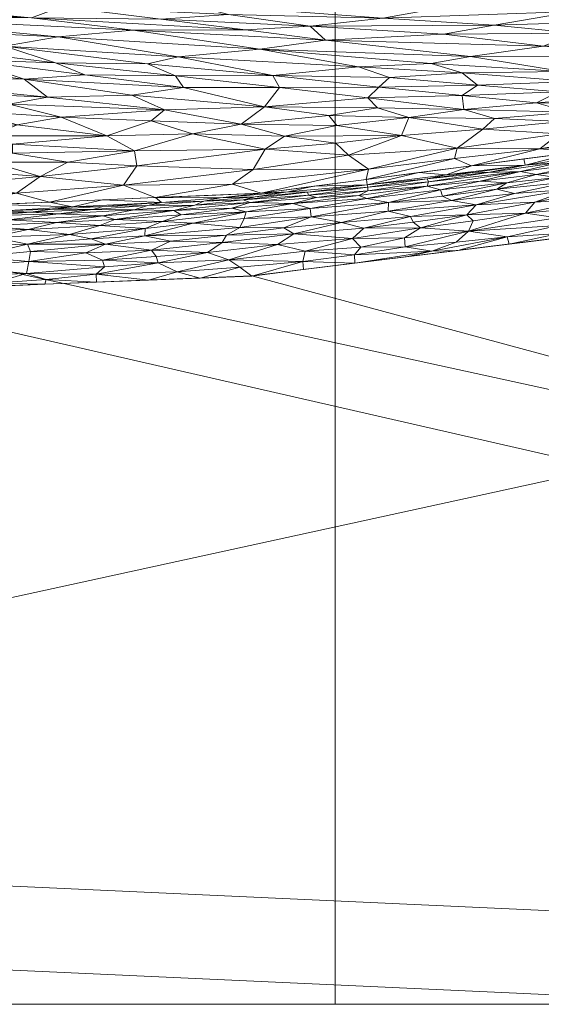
# Model space of a CAD drawing. Header units: millimetres. Extents: x -225 to 225, y 0 to 300.
# Tile 53 of 125: x 13 to 50, y 0 to 69. Entities that reach past the tile are written whole.
import ezdxf

# ---------------------------------------------------------------- set-up
doc = ezdxf.new("R2010")
doc.units = ezdxf.units.MM
doc.layers.add('A-GENM', color=13, linetype='Continuous')

# ---------------------------------------------------------------- blocks, each defined once
blk = doc.blocks.new('MODEL_CLU032I0-1CAAULW00 - MODEL_CLU032I0-1CAAULW00-465174-Preview')
at = {"layer": 'A-GENM', "lineweight": 9}
mesh = blk.add_polyface(dxfattribs=at)
corners = [(224.818, 0, -6.347), (220.486, 0, -31.518), (210.918, 0, -55.201), (197.071, 0, -76.685), (179.886, 0, -95.612), (160.107, 0, -111.809), (138.272, 0, -125.122), (114.804, 0, -135.296), (90.097, 0, -141.905), (64.693, 0, -144.291), (-64.693, 0, -144.291), (-90.104, 0, -141.904), (-114.798, 0, -135.298), (-138.266, 0, -125.125), (-160.108, 0, -111.809), (-179.897, 0, -95.602), (-197.082, 0, -76.671), (-210.922, 0, -55.193), (-220.486, 0, -31.518), (-224.818, 0, -6.347), (-224.736, 0, -4.957), (-224.336, 0, -3.624), (-223.638, 0, -2.417), (-222.681, 0, -1.403), (-221.515, 0, -0.637), (-220.205, 0, -0.16), (-218.828, 0), (218.828, 0), (220.211, 0, -0.162), (221.519, 0, -0.639), (222.683, 0, -1.405), (223.64, 0, -2.419), (224.337, 0, -3.628), (224.737, 0, -4.963)]
mesh.append_faces([[corners[k] for k in face] for face in [(21, 26, 19, 20), (0, 27, 32, 33), (9, 27, 7, 8)]], dxfattribs={"vtx0": -1, "vtx1": -1})
mesh.append_faces([[corners[k] for k in face] for face in [(26, 14, 15), (10, 26, 27, 9), (27, 6, 7)]], dxfattribs={"vtx0": -1, "vtx2": -1})
mesh.append_faces([[corners[k] for k in face] for face in [(26, 21, 22, 23), (26, 12, 13, 14), (27, 30, 31, 32), (27, 0, 1, 2), (27, 2, 3, 4), (27, 4, 5, 6)]], dxfattribs={"vtx0": -1, "vtx3": -1})
mesh.append_faces([[corners[k] for k in face] for face in [(18, 19, 26, 17), (16, 17, 26, 15)]], dxfattribs={"vtx1": -1, "vtx2": -1})
mesh.append_faces([[corners[k] for k in face] for face in [(24, 25, 26, 23)]], dxfattribs={"vtx2": -1})
mesh.append_faces([[corners[k] for k in face] for face in [(10, 11, 12, 26)]], dxfattribs={"vtx2": -1, "vtx3": -1})
mesh.append_faces([[corners[k] for k in face] for face in [(27, 28, 29, 30)]], dxfattribs={"vtx3": -1})
mesh = blk.add_polyface(dxfattribs=at)
corners = [(218.828, 0), (-218.828, 0), (-218.82, -12.417, -0.414), (-218.814, -24.835, -0.828), (-216.333, -95.635, -3.188), (-213.926, -166.437, -5.548), (-213.909, -166.78, -5.559), (-213.889, -167.123, -5.571), (-212.397, -177.134, -5.904), (-209.488, -186.834, -6.228), (-205.487, -196.14, -6.538), (-200.61, -205.02, -6.834), (-195.003, -213.46, -7.115), (-188.777, -221.454, -7.382), (-182.013, -229, -7.633), (-174.782, -236.1, -7.87), (-167.177, -242.797, -8.093), (-166.192, -243.471, -8.116), (-165.263, -244.22, -8.141), (-164.625, -244.727, -8.158), (-163.992, -245.226, -8.174), (-131.353, -265.95, -8.865), (-95.504, -280.49, -9.35), (-57.855, -289.446, -9.648), (-19.368, -293.577, -9.786), (19.345, -293.578, -9.786), (57.833, -289.449, -9.648), (95.484, -280.496, -9.35), (131.335, -265.959, -8.865), (163.975, -245.244, -8.175), (165.291, -244.193, -8.14), (166.641, -243.158, -8.105), (167.597, -242.378, -8.079), (168.543, -241.588, -8.053), (175.907, -235.052, -7.835), (182.873, -228.095, -7.603), (189.391, -220.716, -7.357), (195.395, -212.914, -7.097), (200.808, -204.692, -6.823), (205.529, -196.055, -6.535), (209.421, -187.016, -6.234), (212.288, -177.603, -5.92), (213.835, -167.891, -5.596), (213.887, -167.158, -5.572), (213.925, -166.42, -5.547), (213.954, -165.617, -5.521), (213.98, -164.813, -5.494), (215.162, -129.818, -4.327), (216.361, -94.823, -3.161), (217.578, -59.828, -1.994), (218.814, -24.835, -0.828), (218.82, -12.417, -0.414), (0, -50.037, -1.668), (29.152, -51.205, -1.707), (58.105, -54.794, -1.826), (86.604, -61.031, -2.034), (114.259, -70.319, -2.344), (140.394, -83.275, -2.776), (163.807, -100.667, -3.356), (182.438, -123.099, -4.103), (193.382, -150.121, -5.004), (193.324, -179.269, -5.976), (182.157, -206.198, -6.873), (163.267, -228.413, -7.614), (139.879, -245.839, -8.195), (113.918, -259.141, -8.638), (86.439, -268.937, -8.965), (58.053, -275.669, -9.189), (29.146, -279.615, -9.32), (0, -280.917, -9.364), (-29.146, -279.615, -9.32), (-58.053, -275.669, -9.189), (-86.439, -268.937, -8.965), (-113.918, -259.141, -8.638), (-139.878, -245.839, -8.195), (-163.267, -228.413, -7.614), (-182.157, -206.198, -6.873), (-193.324, -179.269, -5.976), (-193.382, -150.121, -5.004), (-182.438, -123.1, -4.103), (-163.807, -100.667, -3.356), (-140.394, -83.275, -2.776), (-114.259, -70.32, -2.344), (-86.604, -61.031, -2.034), (-58.105, -54.794, -1.826), (-29.152, -51.205, -1.707), (172.5, -51.99, -1.733), (167.374, -64.358, -2.145), (155, -69.481, -2.316), (142.626, -64.358, -2.145), (137.5, -51.99, -1.733), (142.626, -39.623, -1.321), (155, -34.5, -1.15), (167.374, -39.623, -1.321)]
mesh.append_faces([[corners[k] for k in face] for face in [(83, 1, 82), (2, 82, 1), (55, 91, 54), (82, 3, 81), (90, 56, 89), (89, 57, 88), (49, 87, 48), (86, 50, 93), (58, 88, 57), (92, 53, 91), (44, 61, 43), (76, 14, 75), (14, 76, 13), (16, 75, 15), (75, 20, 74), (74, 21, 73), (21, 74, 20), (19, 75, 18), (70, 24, 69), (34, 63, 33), (35, 63, 34), (32, 63, 31), (25, 69, 24), (29, 64, 28), (65, 28, 64)]], dxfattribs={"vtx0": -1, "vtx1": -1})
mesh.append_faces([[corners[k] for k in face] for face in [(92, 0, 53)]], dxfattribs={"vtx0": -1, "vtx1": -1, "vtx2": -1})
mesh.append_faces([[corners[k] for k in face] for face in [(82, 2, 3), (1, 84, 85), (0, 52, 53), (90, 55, 56), (52, 0, 1), (55, 90, 91), (77, 6, 7), (77, 7, 8), (3, 80, 81), (86, 49, 50), (49, 86, 87), (0, 92, 93), (47, 59, 60, 46), (61, 44, 45), (76, 11, 12), (11, 76, 77), (76, 12, 13), (75, 14, 15), (75, 17, 18), (73, 21, 22), (23, 71, 72, 22), (35, 62, 63), (63, 32, 33), (63, 30, 31), (62, 36, 37), (62, 35, 36), (38, 61, 62), (25, 68, 69), (66, 26, 27), (63, 29, 30), (29, 63, 64), (65, 27, 28), (27, 65, 66)]], dxfattribs={"vtx0": -1, "vtx2": -1})
mesh.append_faces([[corners[k] for k in face] for face in [(83, 84, 1), (85, 52, 1), (53, 54, 91), (77, 78, 5), (5, 6, 77), (79, 80, 4), (8, 9, 77), (3, 4, 80), (87, 88, 58), (56, 57, 89), (51, 0, 93), (50, 51, 93), (41, 42, 61, 40), (60, 61, 45), (42, 43, 61), (47, 48, 59), (45, 46, 60), (10, 11, 77), (16, 17, 75), (19, 20, 75), (70, 71, 23), (23, 24, 70), (72, 73, 22), (39, 40, 61), (38, 39, 61), (37, 38, 62), (67, 68, 26), (66, 67, 26), (25, 26, 68), (9, 10, 77)]], dxfattribs={"vtx1": -1, "vtx2": -1})
mesh.append_faces([[corners[k] for k in face] for face in [(58, 59, 48, 87)]], dxfattribs={"vtx1": -1, "vtx2": -1, "vtx3": -1})
mesh.append_faces([[corners[k] for k in face] for face in [(4, 5, 78, 79)]], dxfattribs={"vtx1": -1, "vtx3": -1})
mesh = blk.add_polyface(dxfattribs=at)
corners = [(64.693, -11.811, -144.291), (64.693, -40.034, -144.291), (64.693, -68.256, -144.291), (64.693, -96.58, -144.291), (64.692, -125.224, -144.291), (52.823, -152.341, -144.291), (26.81, -162.21, -144.291), (-1.348, -163.96, -144.291), (-29.49, -161.746, -144.291), (-55.029, -150.431, -144.291), (-64.693, -124.703, -144.291), (-64.693, -96.479, -144.291), (-64.693, -68.257, -144.291), (-64.693, -40.034, -144.291), (-64.693, -11.811, -144.291), (-64.693, -5.905, -144.291), (-64.693, 0, -144.291), (64.693, 0, -144.291), (64.693, -5.905, -144.291)]
mesh.append_faces([[corners[k] for k in face] for face in [(18, 16, 17)]], dxfattribs={"vtx0": -1})
mesh.append_faces([[corners[k] for k in face] for face in [(11, 2, 3, 7)]], dxfattribs={"vtx0": -1, "vtx2": -1, "vtx3": -1})
mesh.append_faces([[corners[k] for k in face] for face in [(0, 13, 14, 15), (13, 0, 1, 2)]], dxfattribs={"vtx0": -1, "vtx3": -1})
mesh.append_faces([[corners[k] for k in face] for face in [(12, 13, 2, 11), (7, 8, 11), (6, 7, 3)]], dxfattribs={"vtx1": -1, "vtx2": -1})
mesh.append_faces([[corners[k] for k in face] for face in [(15, 16, 18, 0)]], dxfattribs={"vtx1": -1, "vtx3": -1})
mesh.append_faces([[corners[k] for k in face] for face in [(4, 5, 6, 3)]], dxfattribs={"vtx2": -1})
mesh.append_faces([[corners[k] for k in face] for face in [(8, 9, 10, 11)]], dxfattribs={"vtx3": -1})
mesh = blk.add_polyface(dxfattribs=at)
corners = [(-35, -125, -144.291), (35, -125, -144.291), (35, 0, -144.291), (-35, 0, -144.291)]
mesh.append_faces([[corners[k] for k in face] for face in [(0, 1, 2, 3)]])
mesh = blk.add_polyface(dxfattribs=at)
corners = [(-35, 0, -171.899), (35, 0, -171.899), (35, -125, -176.024), (-35, -125, -176.024)]
mesh.append_faces([[corners[k] for k in face] for face in [(0, 1, 2, 3)]])
mesh = blk.add_polyface(dxfattribs=at)
corners = [(-35, 0, -144.291), (35, 0, -144.291), (35, 0, -171.899), (-35, 0, -171.899)]
mesh.append_faces([[corners[k] for k in face] for face in [(0, 1, 2, 3)]])
mesh = blk.add_polyface(dxfattribs=at)
corners = [(-35, 0, -171.899), (-35, -125, -176.024), (-35, -125, -144.291), (-35, 0, -144.291)]
mesh.append_faces([[corners[k] for k in face] for face in [(0, 1, 2, 3)]])
mesh = blk.add_polyface(dxfattribs=at)
corners = [(-13.41, -54.467, -3.576), (-15.402, -54.969, -4.084), (-10.281, -54.724, -3.994), (-13.369, -53.437, -2.699), (-10.849, -53.935, -3.142), (-6.541, -53.244, -2.689), (-13.443, -52.23, -2.07), (-18.628, -52.325, -2.028), (-17.475, -52.832, -2.26), (-8.311, -51.876, -1.991), (-8, -51.188, -1.802), (-13.278, -51.368, -1.813), (-15.543, -55.567, -5.053), (-12.033, -55.161, -4.552), (-18.659, -55.436, -4.55), (-10.316, -55.432, -5.157), (-13.601, -55.696, -5.529), (-17.956, -55.868, -5.487), (-9.587, -52.559, -2.26), (-9.826, -54.389, -3.612), (-11.651, -55.791, -6.016), (-15.123, -55.896, -5.937), (-16.526, -56.075, -6.388), (-10.031, -55.609, -5.603), (-11.177, -56.241, -6.827), (-14.902, -56.398, -6.85), (-6.342, -55.72, -6.238), (-14.677, -50.959, -1.732), (-10.927, -50.692, -1.71), (-18.771, -51.845, -1.878), (-6.314, -54.928, -4.406), (-16.326, -54.123, -3.134), (-18.45, -54.756, -3.657), (-13.582, -52.921, -2.384), (-5.534, -53.805, -3.128), (-18.836, -53.44, -2.554), (-7.288, -50.329, -1.678), (-10.932, -50.474, -1.682), (-18.19, -51.332, -1.771), (-6.053, -55.552, -5.688), (-17.828, -53.813, -2.835), (-6.782, -54.659, -4.014), (-14.576, -50.62, -1.687), (-18.22, -50.766, -1.692)]
mesh.append_faces([[corners[k] for k in face] for face in [(24, 22, 25), (42, 28, 37), (43, 27, 42)]], dxfattribs={"vtx0": -1, "vtx1": -1})
mesh.append_faces([[corners[k] for k in face] for face in [(0, 1, 2), (3, 4, 5), (6, 7, 8), (9, 10, 11), (12, 13, 14), (13, 2, 1), (15, 12, 16), (16, 12, 17), (18, 3, 5), (13, 1, 14), (0, 2, 19), (20, 21, 22), (15, 16, 23), (24, 26, 20), (27, 11, 28), (6, 11, 29), (12, 15, 13), (15, 30, 13), (30, 2, 13), (19, 4, 0), (31, 0, 4), (32, 1, 0), (3, 31, 4), (33, 3, 18), (19, 34, 4), (31, 32, 0), (22, 24, 20), (16, 21, 20), (23, 16, 20), (33, 35, 3), (8, 33, 6), (9, 6, 18), (11, 10, 28), (27, 38, 11), (9, 11, 6), (20, 39, 23), (39, 15, 23), (3, 40, 31), (17, 21, 16), (41, 19, 2), (6, 33, 18), (28, 42, 27)]], dxfattribs={"vtx0": -1, "vtx1": -1, "vtx2": -1})
mesh.append_faces([[corners[k] for k in face] for face in [(28, 36, 37)]], dxfattribs={"vtx0": -1, "vtx2": -1})
mesh = blk.add_polyface(dxfattribs=at)
corners = [(-32.771, -51.651, -1.722), (-36.39, -52.099, -1.737), (-32.722, -52.222, -1.783), (-37.029, -54.561, -2.432), (-35.449, -54.976, -2.774), (-32.087, -54.165, -2.462), (-38.741, -55.753, -3.108), (-40.303, -55.385, -2.718), (-37.264, -57.624, -6.347), (-33.05, -57.109, -5.986), (-37.312, -57.443, -5.72), (-33.239, -55.94, -3.822), (-33.307, -55.358, -3.225), (-38.75, -56.361, -3.681), (-37.238, -56.646, -4.225), (-32.887, -52.954, -1.938), (-27.534, -52.33, -1.877), (-39.933, -53.243, -1.859), (-36.805, -53.232, -1.923), (-36.376, -52.698, -1.815), (-32.028, -56.299, -4.446), (-33.128, -56.888, -5.36), (-40.897, -58.474, -7.125), (-37.199, -57.992, -7.064), (-33.502, -57.51, -7.003), (-31.673, -57.111, -6.483), (-30.942, -53.418, -2.15), (-36.214, -53.847, -2.139), (-31.396, -54.586, -2.756), (-41.016, -54.599, -2.252), (-28.294, -54.622, -2.961), (-28.595, -55.236, -3.482), (-37.302, -57.18, -5.1), (-33.703, -56.712, -4.885), (-36.661, -56.868, -4.649), (-28.748, -55.708, -4.004), (-29.031, -56.37, -5.006), (-28.53, -56.55, -5.497), (-41.485, -58.028, -6.092), (-41.477, -57.508, -4.846), (-29.805, -57.028, -6.943), (-29.373, -56.78, -5.96), (-39.894, -53.897, -2.03), (-41.799, -52.954, -1.786), (-29.152, -51.203, -1.707)]
mesh.append_faces([[corners[k] for k in face] for face in [(3, 4, 5), (6, 4, 7), (8, 9, 10), (3, 7, 4), (11, 12, 13), (13, 14, 11), (2, 15, 16), (17, 18, 19), (11, 14, 20), (10, 9, 21), (24, 25, 8), (19, 18, 15), (26, 15, 27), (27, 3, 5), (27, 5, 26), (28, 5, 4), (4, 6, 12), (29, 3, 27), (12, 30, 28), (13, 12, 6), (31, 12, 11), (32, 21, 33), (33, 34, 32), (18, 27, 15), (11, 20, 35), (20, 33, 36), (10, 21, 32), (9, 37, 21), (10, 38, 8), (39, 32, 34), (8, 25, 9), (9, 25, 41), (36, 33, 21), (34, 20, 14), (20, 34, 33), (39, 34, 14), (27, 18, 42), (19, 15, 2), (1, 19, 2), (43, 19, 1), (12, 28, 4)]], dxfattribs={"vtx0": -1, "vtx1": -1, "vtx2": -1})
mesh.append_faces([[corners[k] for k in face] for face in [(8, 23, 24), (25, 24, 40), (2, 44, 0)]], dxfattribs={"vtx0": -1, "vtx2": -1})
mesh.append_faces([[corners[k] for k in face] for face in [(0, 1, 2), (22, 23, 8)]], dxfattribs={"vtx1": -1, "vtx2": -1})
mesh = blk.add_polyface(dxfattribs=at)
corners = [(-32.887, -52.954, -1.938), (-30.942, -53.418, -2.15), (-27.534, -52.33, -1.877), (-27.065, -53.558, -2.346), (-32.087, -54.165, -2.462), (-26.912, -56.71, -6.434), (-25.76, -56.464, -5.836), (-29.373, -56.78, -5.96), (-28.53, -56.55, -5.497), (-25.142, -56.174, -5.203), (-27.732, -55.97, -4.483), (-23.658, -55.813, -4.699), (-24.178, -55.505, -4.172), (-33.307, -55.358, -3.225), (-28.595, -55.236, -3.482), (-28.294, -54.622, -2.961), (-27.356, -54.082, -2.632), (-31.396, -54.586, -2.756), (-26.015, -52.847, -2.067), (-28.305, -51.828, -1.768), (-32.722, -52.222, -1.783), (-23.882, -51.497, -1.756), (-22.558, -52.133, -1.905), (-25.008, -54.912, -3.418), (-28.748, -55.708, -4.004), (-22.838, -55.044, -3.705), (-29.031, -56.37, -5.006), (-33.128, -56.888, -5.36), (-22.792, -56.374, -6.215), (-22.076, -53.018, -2.238), (-23.43, -53.649, -2.527), (-25.508, -51.057, -1.702), (-29.152, -51.203, -1.707), (-33.239, -55.94, -3.822), (-32.028, -56.299, -4.446), (-21.805, -56.163, -5.716), (-33.05, -57.109, -5.986), (-31.673, -57.111, -6.483), (-29.805, -57.028, -6.943), (-26.079, -56.871, -6.919), (-22.354, -56.713, -6.896), (-21.614, -54.038, -2.855), (-21.864, -50.911, -1.697)]
mesh.append_faces([[corners[k] for k in face] for face in [(0, 1, 2), (3, 1, 4), (5, 6, 7), (8, 6, 9), (10, 11, 12), (13, 14, 15), (16, 4, 17), (1, 18, 2), (2, 19, 20), (21, 19, 2), (2, 18, 22), (23, 24, 25), (25, 24, 12), (26, 27, 8), (6, 5, 28), (6, 8, 7), (22, 21, 2), (1, 3, 18), (29, 18, 3), (30, 29, 3), (14, 33, 24), (15, 14, 23), (24, 10, 12), (10, 24, 34), (34, 26, 10), (26, 9, 11), (26, 11, 10), (8, 9, 26), (35, 9, 6), (7, 8, 36), (37, 38, 5), (5, 7, 37), (28, 5, 40), (3, 16, 30), (15, 23, 41), (41, 30, 16), (4, 16, 3), (41, 16, 15), (24, 23, 14), (16, 17, 15), (31, 19, 21), (32, 20, 19)]], dxfattribs={"vtx0": -1, "vtx1": -1, "vtx2": -1})
mesh.append_faces([[corners[k] for k in face] for face in [(21, 42, 31)]], dxfattribs={"vtx0": -1, "vtx2": -1})
mesh.append_faces([[corners[k] for k in face] for face in [(31, 32, 19), (39, 40, 5, 38)]], dxfattribs={"vtx1": -1, "vtx2": -1})
mesh = blk.add_polyface(dxfattribs=at)
corners = [(-23.658, -55.813, -4.699), (-18.659, -55.436, -4.55), (-19.512, -55.169, -4.091), (-18.628, -52.325, -2.028), (-22.558, -52.133, -1.905), (-22.41, -52.585, -2.052), (-18.19, -51.332, -1.771), (-18.22, -50.766, -1.692), (-21.864, -50.911, -1.697), (-22.076, -53.018, -2.238), (-23.43, -53.649, -2.527), (-18.836, -53.44, -2.554), (-16.326, -54.123, -3.134), (-21.643, -54.549, -3.273), (-18.45, -54.756, -3.657), (-17.475, -52.832, -2.26), (-15.402, -54.969, -4.084), (-17.828, -53.813, -2.835), (-13.369, -53.437, -2.699), (-22.792, -56.374, -6.215), (-18.628, -56.556, -6.873), (-16.526, -56.075, -6.388), (-21.805, -56.163, -5.716), (-25.76, -56.464, -5.836), (-25.142, -56.174, -5.203), (-20.858, -55.863, -5.117), (-21.614, -54.038, -2.855), (-26.015, -52.847, -2.067), (-18.771, -51.845, -1.878), (-14.677, -50.959, -1.732), (-23.882, -51.497, -1.756), (-15.543, -55.567, -5.053), (-17.956, -55.868, -5.487), (-22.838, -55.044, -3.705), (-18.656, -56.081, -6.008), (-15.123, -55.896, -5.937), (-13.278, -51.368, -1.813), (-25.008, -54.912, -3.418), (-24.178, -55.505, -4.172), (-22.354, -56.713, -6.896), (-14.902, -56.398, -6.85), (-13.443, -52.23, -2.07), (-13.582, -52.921, -2.384)]
mesh.append_faces([[corners[k] for k in face] for face in [(20, 19, 39)]], dxfattribs={"vtx0": -1, "vtx1": -1})
mesh.append_faces([[corners[k] for k in face] for face in [(0, 1, 2), (3, 4, 5), (9, 10, 11), (12, 13, 14), (15, 3, 9), (2, 1, 16), (11, 17, 18), (19, 20, 21), (19, 22, 23), (24, 25, 0), (26, 11, 10), (27, 5, 4), (15, 9, 11), (3, 28, 4), (29, 7, 6), (6, 30, 4), (1, 0, 25), (31, 1, 25), (16, 14, 2), (25, 22, 32), (26, 17, 11), (33, 14, 13), (22, 19, 34), (32, 22, 34), (24, 22, 25), (25, 32, 31), (35, 32, 34), (17, 13, 12), (36, 6, 28), (37, 33, 13), (2, 33, 38), (37, 13, 26), (33, 2, 14), (0, 2, 38), (13, 17, 26), (21, 35, 34), (21, 34, 19), (6, 8, 30), (27, 9, 5), (3, 5, 9), (28, 3, 41), (6, 4, 28), (11, 42, 15)]], dxfattribs={"vtx0": -1, "vtx1": -1, "vtx2": -1})
mesh.append_faces([[corners[k] for k in face] for face in [(6, 7, 8)]], dxfattribs={"vtx0": -1, "vtx2": -1})
mesh.append_faces([[corners[k] for k in face] for face in [(20, 40, 21)]], dxfattribs={"vtx1": -1, "vtx2": -1})
mesh = blk.add_polyface(dxfattribs=at)
corners = [(-41.574, -57.815, -5.456), (-41.477, -57.508, -4.846), (-48.044, -58.554, -5.264), (-43.188, -56.516, -3.336), (-38.741, -55.753, -3.108), (-44.928, -56.201, -2.91), (-48.363, -58.998, -6.424), (-44.594, -58.957, -7.185), (-42.806, -58.316, -6.634), (-43.518, -53.581, -1.856), (-44.392, -54.365, -2.026), (-39.933, -53.243, -1.859), (-47.633, -56.993, -3.264), (-37.264, -57.624, -6.347), (-41.485, -58.028, -6.092), (-41.016, -54.599, -2.252), (-39.894, -53.897, -2.03), (-40.009, -52.548, -1.752), (-41.799, -52.954, -1.786), (-36.39, -52.099, -1.737), (-36.805, -53.232, -1.923), (-37.312, -57.443, -5.72), (-45.76, -58.479, -5.839), (-40.303, -55.385, -2.718), (-40.498, -54.978, -2.464), (-44.261, -55.499, -2.516), (-37.029, -54.561, -2.432), (-36.214, -53.847, -2.139), (-44.708, -55.085, -2.283), (-38.75, -56.361, -3.681), (-42.566, -56.827, -3.722), (-46.371, -57.303, -3.727), (-37.238, -56.646, -4.225), (-42.414, -57.261, -4.282), (-45.2, -57.861, -4.673), (-37.302, -57.18, -5.1), (-40.897, -58.474, -7.125), (-44.869, -58.497, -6.285), (-47.081, -57.763, -4.169), (-43.629, -52.996, -1.767), (-47.099, -53.957, -1.856), (-36.376, -52.698, -1.815)]
mesh.append_faces([[corners[k] for k in face] for face in [(17, 18, 19)]], dxfattribs={"vtx0": -1, "vtx1": -1})
mesh.append_faces([[corners[k] for k in face] for face in [(0, 1, 2), (3, 4, 5), (6, 7, 8), (9, 10, 11), (12, 3, 5), (8, 13, 14), (15, 16, 10), (18, 9, 11), (11, 16, 20), (0, 14, 21), (14, 0, 22), (23, 24, 25), (26, 24, 23), (16, 15, 27), (5, 23, 25), (23, 5, 4), (25, 15, 28), (29, 4, 3), (30, 3, 31), (32, 29, 33), (3, 30, 29), (34, 2, 1), (1, 32, 33), (11, 10, 16), (0, 21, 35), (1, 0, 35), (0, 2, 22), (1, 33, 34), (13, 8, 36), (37, 8, 14), (38, 34, 33), (22, 37, 14), (30, 38, 33), (38, 30, 31), (33, 29, 30), (18, 39, 40), (41, 18, 11), (18, 40, 9), (10, 9, 40), (26, 15, 24), (25, 24, 15), (15, 10, 28)]], dxfattribs={"vtx0": -1, "vtx1": -1, "vtx2": -1})
mesh.append_faces([[corners[k] for k in face] for face in [(8, 7, 36)]], dxfattribs={"vtx0": -1, "vtx2": -1})
mesh.append_faces([[corners[k] for k in face] for face in [(17, 39, 18)]], dxfattribs={"vtx1": -1, "vtx2": -1})
mesh = blk.add_polyface(dxfattribs=at)
corners = [(-46.371, -57.303, -3.727), (-51.535, -57.817, -3.527), (-50.6, -58.12, -4.006), (-47.099, -53.957, -1.856), (-43.629, -52.996, -1.767), (-47.248, -53.445, -1.781), (-43.188, -56.516, -3.336), (-47.633, -56.993, -3.264), (-55.057, -58.691, -3.892), (-54.014, -58.938, -4.418), (-49.158, -58.337, -4.588), (-53.027, -59.18, -5.072), (-48.044, -58.554, -5.264), (-48.39, -55.617, -2.318), (-53.311, -56.653, -2.495), (-49.056, -56.389, -2.683), (-51.989, -59.921, -7.307), (-48.363, -58.998, -6.424), (-53.148, -59.711, -6.468), (-45.76, -58.479, -5.839), (-50.895, -59.201, -5.867), (-50.755, -54.187, -1.831), (-54.486, -54.341, -1.811), (-54.376, -55.019, -1.892), (-50.713, -54.743, -1.928), (-44.392, -54.365, -2.026), (-50.867, -53.893, -1.796), (-50.657, -55.298, -2.08), (-51.615, -57.32, -3.082), (-44.928, -56.201, -2.91), (-44.261, -55.499, -2.516), (-44.708, -55.085, -2.283), (-55.59, -57.688, -2.917), (-55.516, -56.333, -2.206), (-52.004, -55.982, -2.266), (-47.081, -57.763, -4.169), (-55.862, -58.268, -3.339), (-56.359, -55.877, -2.02), (-44.869, -58.497, -6.285), (-42.806, -58.316, -6.634), (-45.2, -57.861, -4.673), (-48.291, -59.439, -7.246), (-44.594, -58.957, -7.185)]
mesh.append_faces([[corners[k] for k in face] for face in [(26, 21, 5)]], dxfattribs={"vtx0": -1, "vtx1": -1})
mesh.append_faces([[corners[k] for k in face] for face in [(0, 1, 2), (6, 7, 0), (1, 8, 2), (8, 9, 2), (10, 11, 12), (13, 14, 15), (2, 9, 10), (16, 17, 18), (19, 20, 17), (18, 17, 20), (21, 22, 23), (3, 24, 25), (25, 24, 27), (13, 25, 27), (28, 29, 15), (30, 31, 13), (15, 29, 30), (7, 29, 28), (13, 15, 30), (15, 14, 32), (27, 33, 34), (1, 7, 28), (7, 1, 0), (35, 2, 10), (36, 1, 28), (9, 11, 10), (2, 35, 0), (15, 32, 28), (14, 13, 34), (27, 24, 37), (19, 17, 38), (20, 19, 12), (11, 20, 12), (39, 38, 17), (12, 40, 10), (40, 35, 10), (23, 24, 21), (21, 24, 3), (5, 21, 3), (25, 13, 31), (27, 34, 13)]], dxfattribs={"vtx0": -1, "vtx1": -1, "vtx2": -1})
mesh.append_faces([[corners[k] for k in face] for face in [(3, 4, 5), (17, 16, 41), (21, 26, 22)]], dxfattribs={"vtx0": -1, "vtx2": -1})
mesh.append_faces([[corners[k] for k in face] for face in [(41, 42, 17)]], dxfattribs={"vtx1": -1, "vtx2": -1})
mesh = blk.add_polyface(dxfattribs=at)
corners = [(-4.275, -58.31, -23.277), (0, -58.18, -22.535), (0, -56.974, -14.646), (-14.256, -58.197, -21.371), (-10.825, -59.21, -28.699), (-8.032, -58.674, -25.416), (-8.184, -57.627, -18.464), (-12.31, -59.836, -32.729), (-16.189, -59.214, -27.945), (-5.839, -56.61, -11.996), (0, -55.768, -6.758), (-7.451, -56.083, -6.805), (-12.311, -60.476, -37.022), (-20.895, -60.012, -32.534), (-18.945, -61.052, -40.138), (-12.597, -57.034, -13.821), (-9.346, -62.798, -52.655), (-15.727, -62.373, -49.511), (-12.064, -63.294, -55.87), (-8.036, -61.537, -44.353), (0, -62.775, -52.591), (0, -61.959, -47.248), (-4.273, -61.849, -46.502), (-10.825, -61.062, -41.062), (-12.64, -61.823, -46.025), (-23.782, -65.283, -68.591), (-15.326, -66.194, -75.008), (-17.397, -65.34, -69.328), (-21.056, -58.944, -24.959), (-20.104, -57.591, -15.688), (0, -63.592, -57.934), (-13.118, -65.052, -67.511), (-14.773, -63.767, -58.932), (-20.692, -63.928, -59.685), (-14.901, -56.398, -6.852), (-22.989, -62.897, -52.365), (0, -65.226, -68.62), (0, -64.409, -63.277), (-9.036, -66.391, -76.317), (0, -66.611, -77.681), (-22.352, -56.713, -6.899), (-21.81, -66.12, -74.284), (-11.747, -67.355, -82.614), (-22.06, -62.12, -47.09), (0, -67.304, -82.212), (-8.019, -67.084, -80.839), (-24.334, -64.457, -62.954), (-23.971, -66.623, -77.424)]
mesh.append_faces([[corners[k] for k in face] for face in [(7, 13, 12), (12, 14, 23), (19, 20, 22), (34, 15, 11), (20, 16, 30), (30, 18, 37), (39, 38, 44)]], dxfattribs={"vtx0": -1, "vtx1": -1})
mesh.append_faces([[corners[k] for k in face] for face in [(6, 3, 5), (12, 13, 14), (9, 15, 6), (16, 17, 18), (19, 16, 20), (24, 14, 17), (25, 26, 27), (28, 3, 29), (7, 8, 13), (3, 28, 8), (19, 24, 16), (16, 18, 30), (15, 3, 6), (14, 24, 23), (16, 24, 17), (0, 2, 6), (31, 32, 33), (3, 8, 4), (8, 28, 13), (34, 29, 15), (29, 3, 15), (17, 35, 18), (27, 38, 31), (32, 37, 18), (36, 32, 31), (41, 42, 26), (15, 9, 11), (2, 9, 6), (35, 32, 18), (14, 43, 17), (31, 38, 39), (45, 38, 26), (38, 45, 44), (42, 45, 26), (38, 27, 26), (31, 46, 27), (42, 41, 47)]], dxfattribs={"vtx0": -1, "vtx1": -1, "vtx2": -1})
mesh.append_faces([[corners[k] for k in face] for face in [(3, 4, 5), (9, 10, 11), (9, 2, 10), (29, 34, 40)]], dxfattribs={"vtx0": -1, "vtx2": -1})
mesh.append_faces([[corners[k] for k in face] for face in [(21, 22, 20)]], dxfattribs={"vtx1": -1})
mesh.append_faces([[corners[k] for k in face] for face in [(7, 4, 8), (19, 23, 24), (5, 0, 6), (36, 37, 32), (39, 36, 31)]], dxfattribs={"vtx1": -1, "vtx2": -1})
mesh.append_faces([[corners[k] for k in face] for face in [(0, 1, 2)]], dxfattribs={"vtx2": -1})
mesh = blk.add_polyface(dxfattribs=at)
corners = [(-18.945, -61.052, -40.138), (-24.977, -61.195, -40.014), (-22.06, -62.12, -47.09), (-27.784, -57.656, -12.936), (-37.357, -58.705, -15.14), (-29.238, -58.697, -20.102), (-21.056, -58.944, -24.959), (-20.104, -57.591, -15.688), (-31.451, -61.038, -36.98), (-28.397, -61.882, -44.158), (-22.989, -62.897, -52.365), (-29.705, -67.152, -80.18), (-36.642, -65.908, -70.749), (-41.77, -66.143, -70.861), (-34.552, -62.495, -46.913), (-37.985, -63.015, -49.633), (-30.031, -63.088, -52.502), (-30.089, -60.113, -30.493), (-20.895, -60.012, -32.534), (-22.352, -56.713, -6.899), (-29.803, -57.028, -6.946), (-35.941, -59.69, -24.29), (-39.677, -61.078, -33.471), (-35.054, -60.541, -31.614), (-23.971, -66.623, -77.424), (-30.63, -65.3, -67.861), (-31.083, -64.459, -62.002), (-23.782, -65.283, -68.591), (-24.334, -64.457, -62.954), (-17.397, -65.34, -69.328), (-21.81, -66.12, -74.284), (-15.326, -66.194, -75.008), (-38.82, -65.148, -64.959), (-38.075, -64.468, -60.358), (-44.517, -66.647, -73.241), (-34.315, -67.777, -83.265), (-37.307, -63.721, -55.159), (-37.197, -57.992, -7.067), (-43.586, -60.193, -23.033), (-20.692, -63.928, -59.685), (-14.773, -63.767, -58.932), (-35.113, -61.779, -41.262), (-13.118, -65.052, -67.511), (-15.727, -62.373, -49.511), (-40.194, -62.347, -43.496)]
mesh.append_faces([[corners[k] for k in face] for face in [(0, 1, 2), (3, 4, 5), (5, 6, 7), (8, 9, 1), (10, 2, 9), (11, 12, 13), (9, 2, 1), (14, 15, 16), (6, 17, 18), (1, 18, 17), (6, 5, 17), (7, 19, 3), (5, 21, 17), (22, 8, 23), (9, 16, 10), (24, 25, 12), (26, 27, 28), (11, 24, 12), (29, 28, 27), (27, 30, 31), (32, 25, 33), (34, 35, 11), (33, 25, 26), (36, 26, 16), (4, 3, 20), (7, 3, 5), (4, 38, 21), (10, 39, 40), (9, 41, 14), (4, 21, 5), (41, 9, 8), (39, 16, 28), (16, 39, 10), (42, 39, 28), (10, 43, 2), (18, 1, 0), (8, 1, 17), (23, 8, 17), (41, 22, 44), (22, 41, 8), (14, 41, 44), (17, 21, 23), (21, 22, 23), (15, 14, 44), (9, 14, 16), (16, 15, 36), (28, 16, 26), (30, 25, 24), (33, 26, 36), (25, 27, 26), (25, 30, 27), (25, 32, 12), (11, 13, 34)]], dxfattribs={"vtx0": -1, "vtx1": -1, "vtx2": -1})
mesh.append_faces([[corners[k] for k in face] for face in [(3, 19, 20), (4, 20, 37)]], dxfattribs={"vtx0": -1, "vtx2": -1})
mesh = blk.add_polyface(dxfattribs=at)
corners = [(-37.307, -63.721, -55.159), (-37.985, -63.015, -49.633), (-44.067, -62.912, -46.056), (-57.046, -61.536, -20.582), (-56.204, -60.823, -13.504), (-62.615, -62.008, -15.609), (-43.393, -59.455, -16.461), (-44.59, -58.956, -7.188), (-49.401, -60.143, -16.398), (-51.039, -62.076, -33.717), (-57.32, -62.269, -28.434), (-56.68, -63.283, -39.546), (-51.02, -65.579, -62.917), (-61.544, -65.727, -56.42), (-58.371, -66.606, -65.643), (-50.719, -64.158, -52.182), (-45.025, -64.619, -58.857), (-43.939, -63.885, -53.795), (-36.642, -65.908, -70.749), (-38.82, -65.148, -64.959), (-43.952, -65.485, -65.566), (-51.761, -64.874, -57.185), (-44.517, -66.647, -73.241), (-49.668, -67.362, -75.703), (-34.315, -67.777, -83.265), (-41.77, -66.143, -70.861), (-38.075, -64.468, -60.358), (-46.221, -62.266, -39.339), (-51.468, -62.726, -39.347), (-40.194, -62.347, -43.496), (-45.39, -61.516, -33.404), (-50.768, -61.208, -25.569), (-57.383, -64.619, -50.947), (-55.814, -63.889, -45.985), (-49.169, -63.372, -46.733), (-39.677, -61.078, -33.471), (-35.941, -59.69, -24.29), (-43.586, -60.193, -23.033), (-51.984, -59.92, -7.31), (-59.378, -60.885, -7.431), (-37.197, -57.992, -7.067), (-37.357, -58.705, -15.14)]
mesh.append_faces([[corners[k] for k in face] for face in [(39, 4, 38)]], dxfattribs={"vtx0": -1, "vtx1": -1})
mesh.append_faces([[corners[k] for k in face] for face in [(0, 1, 2), (3, 4, 5), (6, 7, 8), (9, 10, 11), (12, 13, 14), (15, 16, 17), (18, 19, 20), (21, 13, 12), (22, 12, 14), (22, 23, 24), (20, 25, 18), (15, 21, 16), (26, 17, 16), (27, 28, 2), (29, 30, 27), (8, 3, 31), (3, 10, 31), (32, 15, 33), (2, 28, 34), (35, 36, 37), (27, 30, 9), (2, 1, 29), (27, 2, 29), (2, 34, 17), (30, 29, 35), (27, 9, 28), (35, 37, 30), (31, 30, 37), (9, 11, 28), (34, 28, 11), (17, 26, 0), (26, 16, 19), (2, 17, 0), (15, 32, 21), (17, 34, 15), (33, 34, 11), (13, 21, 32), (21, 12, 20), (34, 33, 15), (16, 21, 20), (16, 20, 19), (25, 12, 22), (12, 25, 20), (14, 23, 22), (31, 10, 9), (30, 31, 9), (8, 31, 37), (6, 8, 37), (38, 4, 8), (8, 4, 3), (37, 41, 6), (6, 41, 40)]], dxfattribs={"vtx0": -1, "vtx1": -1, "vtx2": -1})
mesh.append_faces([[corners[k] for k in face] for face in [(8, 7, 38), (6, 40, 7)]], dxfattribs={"vtx0": -1, "vtx2": -1})
mesh = blk.add_polyface(dxfattribs=at)
corners = [(-63.942, -77.727, -112.226), (-57.181, -79.015, -119.249), (-51.89, -77.272, -117.654), (-32.439, -76.862, -126.83), (-40.416, -78.524, -127.17), (-39.888, -76.759, -122.444), (-42.696, -75.739, -117.755), (-43.886, -74.79, -113.93), (-54.245, -75.957, -112.58), (-48.285, -80.624, -127.583), (-66.738, -82.87, -121.787), (-56.005, -83.208, -128.062), (-28.695, -74.527, -119.906), (-57.264, -75.116, -108.274), (-47.577, -73.42, -107.1), (-54, -69.077, -83.764), (-61.269, -68.741, -77.49), (-63.614, -69.927, -82.541), (-47.467, -72.411, -103.038), (-58.768, -73.297, -100.914), (-51.929, -68.274, -80.208), (-38.365, -69.333, -91.365), (-43.344, -70.226, -94.495), (-24.626, -70.343, -100.176), (-35.604, -71.195, -101.994), (-28.622, -70.798, -101.866), (-35.091, -71.955, -105.866), (-47.465, -71.3, -98.098), (-56.919, -72.38, -98.243), (-35.413, -73.637, -113.272), (-35.367, -72.785, -109.597), (-61.361, -71.809, -93.205), (-56.412, -70.556, -90.223), (-51.813, -69.809, -88.8), (-46.201, -68.828, -85.91), (-49.668, -67.362, -75.703), (-42.636, -68.213, -83.644), (-60.307, -74.335, -103.887), (-59.57, -67.919, -73.617), (-58.371, -66.606, -65.643), (-34.315, -67.777, -83.265), (-33.248, -68.771, -89.449), (-66.972, -76.69, -107.472), (-59.624, -80.574, -121.347), (-66.409, -72.963, -94.852), (-24.387, -75.604, -126.567)]
mesh.append_faces([[corners[k] for k in face] for face in [(3, 1, 4), (9, 10, 11)]], dxfattribs={"vtx0": -1, "vtx1": -1})
mesh.append_faces([[corners[k] for k in face] for face in [(0, 1, 2), (2, 5, 6), (7, 8, 6), (12, 7, 6), (13, 7, 14), (7, 13, 8), (15, 16, 17), (14, 18, 19), (15, 20, 16), (21, 22, 23), (24, 25, 22), (26, 24, 27), (18, 28, 19), (12, 29, 7), (14, 7, 29), (18, 30, 26), (14, 29, 30), (28, 27, 31), (27, 18, 26), (32, 27, 22), (32, 31, 27), (32, 22, 33), (33, 21, 34), (35, 20, 36), (18, 14, 30), (14, 19, 37), (38, 16, 20), (35, 39, 38), (40, 36, 41), (42, 8, 13), (2, 8, 0), (28, 44, 19), (9, 43, 10), (4, 1, 43), (14, 37, 13), (36, 20, 34), (22, 27, 24), (1, 3, 5), (8, 2, 6), (6, 5, 45), (1, 5, 2), (27, 28, 18), (44, 28, 31), (17, 32, 33), (21, 33, 22), (17, 33, 15), (34, 20, 15), (36, 40, 35), (38, 20, 35), (33, 34, 15), (34, 21, 41), (41, 36, 34)]], dxfattribs={"vtx0": -1, "vtx1": -1, "vtx2": -1})
mesh.append_faces([[corners[k] for k in face] for face in [(43, 9, 4)]], dxfattribs={"vtx0": -1, "vtx2": -1})
mesh = blk.add_polyface(dxfattribs=at)
corners = [(-42.696, -75.739, -117.755), (-24.387, -75.604, -126.567), (-16.284, -74.724, -126.381), (-8.149, -74.206, -126.272), (-19.548, -73.778, -120.166), (-28.695, -74.527, -119.906), (-39.888, -76.759, -122.444), (-32.439, -76.862, -126.83), (0, -74.034, -126.236), (-20.569, -73.097, -116.261), (-28.622, -70.798, -101.866), (-17.154, -71.093, -105.777), (-24.626, -70.343, -100.176), (-35.367, -72.785, -109.597), (-35.413, -73.637, -113.272), (-18.384, -72.428, -113.244), (0, -73.28, -121.3), (-22.352, -71.544, -107.391), (-35.091, -71.955, -105.866), (-11.747, -67.355, -82.614), (0, -67.997, -86.742), (-8.019, -67.084, -80.839), (0, -72.525, -116.363), (0, -71.77, -111.426), (-38.365, -69.333, -91.365), (-27.502, -69.587, -95.315), (-33.248, -68.771, -89.449), (0, -71.393, -108.958), (0, -70.638, -104.021), (-15.728, -70.12, -100.056), (0, -71.015, -106.489), (-34.315, -67.777, -83.265), (-28.689, -68.504, -88.711), (0, -69.883, -99.084), (-13.641, -69.357, -95.432), (0, -70.261, -101.552), (0, -69.506, -96.616), (-15.51, -68.019, -86.85), (0, -68.751, -91.679), (0, -67.304, -82.212), (-23.971, -66.623, -77.424), (-29.705, -67.152, -80.18), (-35.604, -71.195, -101.994), (-20.794, -68.48, -89.483), (-43.344, -70.226, -94.495), (-22.74, -69.254, -94.047)]
mesh.append_faces([[corners[k] for k in face] for face in [(1, 6, 7), (28, 29, 30), (33, 34, 35), (35, 34, 28)]], dxfattribs={"vtx0": -1, "vtx1": -1})
mesh.append_faces([[corners[k] for k in face] for face in [(3, 4, 5), (5, 0, 2), (8, 9, 4), (10, 11, 12), (13, 14, 9), (15, 9, 16), (17, 18, 15), (19, 20, 21), (4, 9, 14), (14, 5, 4), (9, 15, 13), (17, 15, 22), (13, 15, 18), (24, 25, 26), (11, 27, 12), (31, 26, 32), (40, 41, 37), (42, 18, 17), (43, 37, 41), (19, 37, 38), (31, 43, 41), (34, 36, 43), (37, 19, 40), (25, 12, 29), (10, 42, 17), (11, 17, 23), (44, 10, 12), (17, 11, 10), (43, 36, 37), (32, 34, 43), (28, 34, 29), (34, 45, 29), (25, 29, 45), (27, 29, 12), (26, 25, 45), (24, 12, 25), (26, 45, 32), (34, 32, 45), (43, 31, 32)]], dxfattribs={"vtx0": -1, "vtx1": -1, "vtx2": -1})
mesh.append_faces([[corners[k] for k in face] for face in [(0, 1, 2), (5, 2, 3), (4, 3, 8), (15, 16, 22), (17, 22, 23), (37, 36, 38), (21, 20, 39), (11, 23, 27)]], dxfattribs={"vtx0": -1, "vtx2": -1})
mesh.append_faces([[corners[k] for k in face] for face in [(8, 16, 9), (33, 36, 34), (38, 20, 19), (27, 30, 29)]], dxfattribs={"vtx1": -1, "vtx2": -1})

msp = doc.modelspace()

# ---------------------------------------------------------------- block references
at = {"layer": 'A-GENM', "lineweight": 9, "rotation": 180}
msp.add_blockref('MODEL_CLU032I0-1CAAULW00 - MODEL_CLU032I0-1CAAULW00-465174-Preview', (0, 0, 850), dxfattribs=at)

doc.saveas('drawing.dxf')
